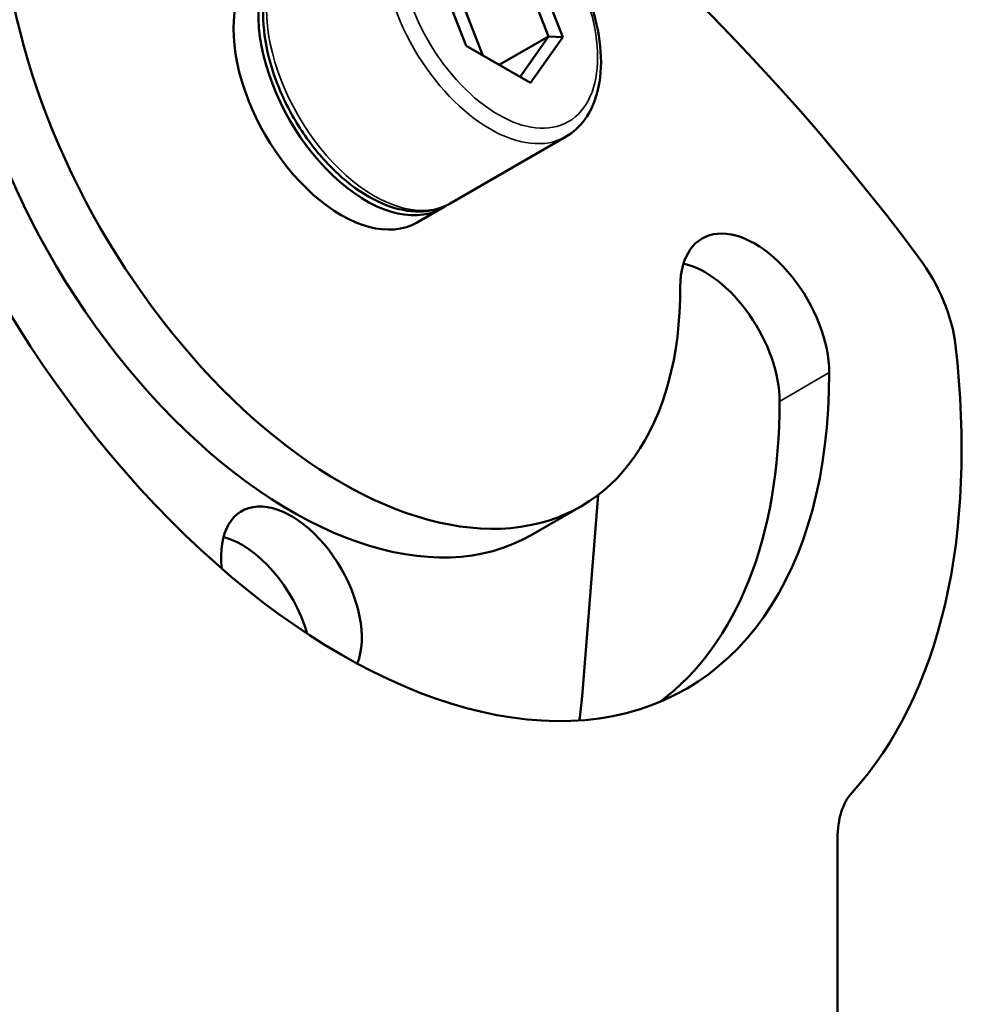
# Paper-space layout 'Sheet_1' of a CAD drawing. Header units: millimetres. Extents: x 0 to 118, y 0 to 118.
# Tile 5 of 206: x 17.18 to 18.79, y 17.04 to 18.7. Entities that reach past the tile are written whole.
import ezdxf

# ---------------------------------------------------------------- set-up
doc = ezdxf.new("R2010")
doc.units = ezdxf.units.MM
doc.layers.add('Visible (ANSI)', color=7, linetype='Continuous', lineweight=50)
doc.layers.add('Visible Narrow (ANSI)', color=7, linetype='Continuous', lineweight=35)

psp = doc.layouts.new('Sheet_1')

# ---------------------------------------------------------------- linework, layer by layer
at = {"layer": 'Visible (ANSI)'}
for p, q in [((18.09099, 18.66675), (18.03682, 18.80637)), ((17.8743, 18.79186), (17.92847, 18.65223)), ((18.067, 18.66774), (18.01925, 18.7908)), ((17.91903, 18.73293), (17.95666, 18.63596)), ((17.9843, 18.62), (18.067, 18.66774)), ((18.01925, 18.59982), (18.067, 18.66774)), ((18.03682, 18.58968), (18.09099, 18.66675)), ((18.09099, 18.66675), (18.067, 18.66774)), ((17.92847, 18.65223), (18.03682, 18.58968)), ((18.09668, 18.49965), (17.90181, 18.38714)), ((17.88789, 18.3791), (17.84613, 18.35499)), ((18.1505, 17.89683), (18.12366, 17.55802)), ((18.0382, 17.82944), (18.12172, 17.87765)), ((18.55334, 17.31943), (18.55334, 16.21872))]:
    psp.add_line(p, q, dxfattribs=at)
for centre, major_axis, start_param, end_param in [((17.71818, 17.155), (-1.24857, 2.16259), 4.9144796, 6.0810947), ((17.71818, 18.57661), (0.58071, -1.00582), 3.9269908, 7.0685835), ((17.71818, 18.57661), (0.40354, -0.69896), 3.9269908, 7.0685835), ((17.63466, 18.52839), (0.40354, -0.69896), 3.9269908, 6.2831853), ((17.75993, 18.60072), (0.12795, -0.22162), 3.0891188, 6.3356591), ((17.71818, 18.57661), (-0.12795, 0.22162), 0, 3.1415927), ((18.41415, 18.17479), (-0.08858, 0.15343), 3.9269908, 7.0685835), ((18.33063, 18.12657), (0.08858, -0.15343), 0.7853982, 2.65071), ((18.61406, 18.20537), (0.09843, -0.17048), 0.9256059, 1.7728869), ((17.71818, 18.57661), (0.73819, -1.27858), 0.1822068, 0.9256059), ((17.63466, 18.52839), (0.58071, -1.00582), 0.0719713, 0.7853982), ((17.63466, 17.72476), (-0.08366, 0.14491), 3.5703916, 7.2117113), ((17.55114, 17.67654), (0.08366, -0.14491), 1.1641278, 2.6189933), ((17.63466, 17.88974), (0.34709, -0.60118), 0.6212328, 0.6981317), ((18.69254, 17.23906), (-0.09843, 0.17048), 0.1822068, 0.7853982)]:
    psp.add_ellipse(centre, major_axis=major_axis, ratio=0.5773503, start_param=start_param, end_param=end_param, dxfattribs=at)
for points, knots in [([(17.84077, 18.94289), (17.8545, 18.95081), (17.87013, 18.95532), (17.90403, 18.95746), (17.92238, 18.95464), (17.96082, 18.94174), (17.98096, 18.93102), (18.02021, 18.90283), (18.03929, 18.88525), (18.0743, 18.84529), (18.09023, 18.82295), (18.11751, 18.7757), (18.12886, 18.75081), (18.14592, 18.70075), (18.1516, 18.67558), (18.15652, 18.62723), (18.15574, 18.60405), (18.14716, 18.56228), (18.13946, 18.54357), (18.1196, 18.51647), (18.10893, 18.50672), (18.09668, 18.49965)], [0.7853982, 0.7853982, 0.7853982, 0.7853982, 1.0643677, 1.0643677, 1.3643729, 1.3643729, 1.6921527, 1.6921527, 2.0252251, 2.0252251, 2.3562575, 2.3562575, 2.6862772, 2.6862772, 3.0173045, 3.0173045, 3.3503676, 3.3503676, 3.6780306, 3.6780306, 3.9269908, 3.9269908, 3.9269908, 3.9269908]), ([(17.90181, 18.38714), (17.88808, 18.37921), (17.87245, 18.3747), (17.83855, 18.37256), (17.8202, 18.37539), (17.78176, 18.38829), (17.76162, 18.39901), (17.72237, 18.42719), (17.70329, 18.44478), (17.66828, 18.48474), (17.65235, 18.50708), (17.62507, 18.55433), (17.61372, 18.57921), (17.59666, 18.62928), (17.59098, 18.65444), (17.58606, 18.7028), (17.58684, 18.72598), (17.59542, 18.76775), (17.60312, 18.78645), (17.62298, 18.81356), (17.63365, 18.8233), (17.6459, 18.83038)], [3.9269908, 3.9269908, 3.9269908, 3.9269908, 4.2059603, 4.2059603, 4.5059656, 4.5059656, 4.8337453, 4.8337453, 5.1668177, 5.1668177, 5.4978501, 5.4978501, 5.8278699, 5.8278699, 6.1588971, 6.1588971, 6.4919602, 6.4919602, 6.8196232, 6.8196232, 7.0685835, 7.0685835, 7.0685835, 7.0685835])]:
    psp.add_open_spline(points, degree=3, knots=knots, dxfattribs=at)
at = {"layer": 'Visible Narrow (ANSI)'}
psp.add_line((18.45591, 18.05425), (18.53942, 18.10247), dxfattribs=at)
psp.add_ellipse((17.98265, 18.7293), major_axis=(0.11811, -0.20457), ratio=0.5773503, dxfattribs=at)
for centre, major_axis, start_param, end_param in [((17.96873, 18.72127), (0.12795, -0.22162), 3.1415927, 6.2831853), ((17.77385, 18.60876), (-0.12795, 0.22162), 0, 3.1415927)]:
    psp.add_ellipse(centre, major_axis=major_axis, ratio=0.5773503, start_param=start_param, end_param=end_param, dxfattribs=at)

doc.saveas('drawing.dxf')
